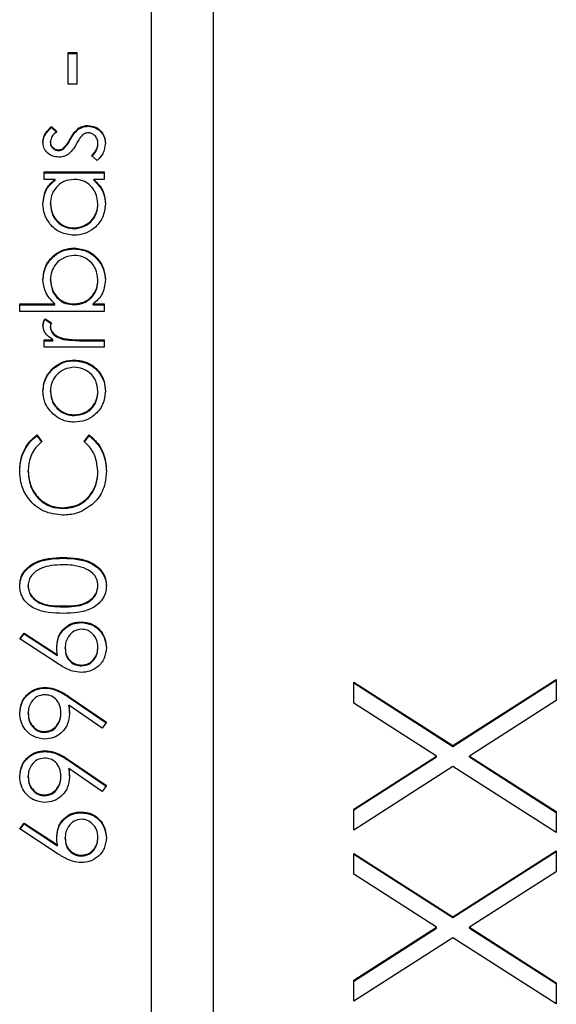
# Model space of a CAD drawing. Header units: millimetres. Extents: x 346 to 1849, y -14 to 1262.
# Tile 20 of 56: x 1334.38 to 1337.82, y 524.39 to 530.71. Entities that reach past the tile are written whole.
import ezdxf

# ---------------------------------------------------------------- set-up
doc = ezdxf.new("R2010")
doc.units = ezdxf.units.MM

msp = doc.modelspace()

# ---------------------------------------------------------------- linework, layer by layer
at = {"color": 7, "linetype": 'Continuous', "lineweight": 25}
for p, q in [((1335.2189, 559.6373), (1335.2189, 519.6908)), ((1335.6189, 519.6908), (1335.6189, 559.6373)), ((1334.6882, 530.4955), (1334.7425, 530.4955)), ((1334.6882, 530.2922), (1334.6882, 530.4955)), ((1334.6882, 530.4903), (1334.7425, 530.4903)), ((1334.7425, 530.4955), (1334.7425, 530.2922)), ((1334.7425, 530.2922), (1334.6882, 530.2922)), ((1334.5804, 530.0212), (1334.6136, 529.9891)), ((1334.5804, 530.0161), (1334.5804, 530.0212)), ((1334.5804, 530.0161), (1334.6136, 529.9839)), ((1334.7542, 530.0048), (1334.7542, 530.01)), ((1334.814, 530.0228), (1334.814, 530.028)), ((1334.5729, 529.9172), (1334.5729, 529.9224)), ((1334.66, 529.8801), (1334.66, 529.8853)), ((1334.6999, 529.9353), (1334.6999, 529.9405)), ((1334.8782, 529.9072), (1334.8782, 529.9124)), ((1334.625, 529.867), (1334.625, 529.8722)), ((1334.8733, 529.8044), (1334.8375, 529.8359)), ((1334.5322, 529.7299), (1334.9189, 529.7299)), ((1334.5322, 529.6825), (1334.5322, 529.7299)), ((1334.5322, 529.7247), (1334.9189, 529.7247)), ((1334.9189, 529.7299), (1334.9189, 529.6825)), ((1334.6038, 529.6825), (1334.5322, 529.6825)), ((1334.6038, 529.6773), (1334.6038, 529.6825)), ((1334.9189, 529.6825), (1334.852, 529.6825)), ((1334.852, 529.6773), (1334.852, 529.6825)), ((1334.5729, 529.5217), (1334.5729, 529.5269)), ((1334.8782, 529.5213), (1334.8782, 529.5264)), ((1334.725, 529.3657), (1334.725, 529.3708)), ((1334.7263, 529.2369), (1334.7263, 529.2421)), ((1334.5729, 529.0342), (1334.5729, 529.0394)), ((1334.8782, 529.0335), (1334.8782, 529.0386)), ((1334.3762, 528.883), (1334.6024, 528.883)), ((1334.3762, 528.8356), (1334.3762, 528.883)), ((1334.3762, 528.8778), (1334.6024, 528.8778)), ((1334.6024, 528.8778), (1334.6024, 528.883)), ((1334.7248, 528.8778), (1334.7248, 528.883)), ((1334.8473, 528.883), (1334.9189, 528.883)), ((1334.8473, 528.8778), (1334.8473, 528.883)), ((1334.8473, 528.8778), (1334.9189, 528.8778)), ((1334.9189, 528.883), (1334.9189, 528.8356)), ((1334.9189, 528.8356), (1334.3762, 528.8356)), ((1334.5387, 528.7882), (1334.5798, 528.7621)), ((1334.5387, 528.783), (1334.5387, 528.7882)), ((1334.5387, 528.783), (1334.5782, 528.758)), ((1334.5729, 528.7327), (1334.5729, 528.7379)), ((1334.5322, 528.6527), (1334.5891, 528.6527)), ((1334.5322, 528.6052), (1334.5322, 528.6527)), ((1334.5322, 528.6475), (1334.5891, 528.6475)), ((1334.5891, 528.6475), (1334.5891, 528.6527)), ((1334.6562, 528.656), (1334.6562, 528.6611)), ((1334.7889, 528.6527), (1334.9189, 528.6527)), ((1334.7889, 528.6475), (1334.7889, 528.6527)), ((1334.7889, 528.6475), (1334.9189, 528.6475)), ((1334.9189, 528.6527), (1334.9189, 528.6052)), ((1334.9189, 528.6052), (1334.5322, 528.6052)), ((1334.7266, 528.5188), (1334.7266, 528.5239)), ((1334.5891, 528.4658), (1334.5891, 528.471)), ((1334.5729, 528.3189), (1334.5729, 528.3241)), ((1334.8782, 528.3189), (1334.8782, 528.3241)), ((1334.7269, 528.1665), (1334.7269, 528.1716)), ((1334.4868, 528.0429), (1334.5186, 528.0014)), ((1334.4868, 528.0377), (1334.4868, 528.0429)), ((1334.4868, 528.0377), (1334.5186, 527.9962)), ((1334.79, 528.0014), (1334.8215, 528.0429)), ((1334.79, 527.9962), (1334.8215, 528.0377)), ((1334.8215, 528.0377), (1334.8215, 528.0429)), ((1334.4304, 527.8042), (1334.4304, 527.8094)), ((1334.8782, 527.8075), (1334.8782, 527.8127)), ((1334.6548, 527.5703), (1334.6548, 527.5754)), ((1334.6545, 527.2518), (1334.6545, 527.257)), ((1334.4304, 527.071), (1334.4304, 527.0762)), ((1334.8782, 527.071), (1334.8782, 527.0762)), ((1334.6543, 526.9402), (1334.6543, 526.9453)), ((1334.7704, 526.8385), (1334.7704, 526.8437)), ((1334.3762, 526.7353), (1334.4049, 526.7718)), ((1334.6176, 526.5776), (1334.3762, 526.7353)), ((1334.3789, 526.7336), (1334.4049, 526.7667)), ((1334.4049, 526.7718), (1334.6187, 526.6322)), ((1334.4049, 526.7667), (1334.4049, 526.7718)), ((1334.4049, 526.7667), (1334.6187, 526.627)), ((1334.6679, 526.6718), (1334.6679, 526.677)), ((1334.8782, 526.6759), (1334.8782, 526.6811)), ((1334.6187, 526.627), (1334.6187, 526.6322)), ((1334.7733, 526.5608), (1334.7733, 526.5659)), ((1337.1559, 526.0498), (1337.8189, 526.4734)), ((1337.8189, 526.4734), (1337.8189, 526.339)), ((1334.5388, 526.4185), (1334.5388, 526.4237)), ((1336.5189, 526.4568), (1337.1559, 526.0498)), ((1336.5189, 526.3223), (1336.5189, 526.4568)), ((1336.5189, 526.4516), (1337.1559, 526.0446)), ((1337.1559, 526.0446), (1337.8189, 526.4683)), ((1334.6942, 526.3628), (1334.9325, 526.2001)), ((1334.6942, 526.3576), (1334.6942, 526.3628)), ((1334.6942, 526.3576), (1334.93, 526.1966)), ((1334.9061, 526.1622), (1334.691, 526.3091)), ((1334.691, 526.3039), (1334.691, 526.3091)), ((1337.0507, 525.9824), (1336.5189, 526.3223)), ((1337.8189, 526.339), (1337.2611, 525.9824)), ((1334.4304, 526.2523), (1334.4304, 526.2574)), ((1334.6407, 526.2571), (1334.6407, 526.2623)), ((1334.9325, 526.2001), (1334.9061, 526.1622)), ((1334.5356, 526.1339), (1334.5356, 526.1391)), ((1337.1559, 526.0446), (1337.1559, 526.0498)), ((1334.5388, 526.012), (1334.5388, 526.0171)), ((1336.5189, 525.6425), (1337.0507, 525.9824)), ((1336.5189, 525.6373), (1337.0507, 525.9772)), ((1337.0507, 525.9772), (1337.0507, 525.9824)), ((1337.2611, 525.9824), (1337.8189, 525.6259)), ((1337.2611, 525.9772), (1337.2611, 525.9824)), ((1337.2611, 525.9772), (1337.8189, 525.6207)), ((1334.9061, 525.7557), (1334.691, 525.9026)), ((1334.691, 525.8974), (1334.691, 525.9026)), ((1334.6942, 525.9563), (1334.9325, 525.7936)), ((1334.6942, 525.9511), (1334.6942, 525.9563)), ((1334.6942, 525.9511), (1334.93, 525.7901)), ((1337.1559, 525.9153), (1336.5189, 525.508)), ((1337.8189, 525.4914), (1337.1559, 525.9153)), ((1334.4304, 525.8458), (1334.4304, 525.8509)), ((1334.6407, 525.8506), (1334.6407, 525.8558)), ((1334.9325, 525.7936), (1334.9061, 525.7557)), ((1334.5356, 525.7274), (1334.5356, 525.7326)), ((1334.7704, 525.619), (1334.7704, 525.6242)), ((1336.5189, 525.508), (1336.5189, 525.6425)), ((1337.8189, 525.6259), (1337.8189, 525.4914)), ((1334.3762, 525.5158), (1334.4049, 525.5523)), ((1334.3789, 525.514), (1334.4049, 525.5471)), ((1334.4049, 525.5523), (1334.6187, 525.4127)), ((1334.4049, 525.5471), (1334.4049, 525.5523)), ((1334.4049, 525.5471), (1334.6187, 525.4075)), ((1334.6176, 525.3581), (1334.3762, 525.5158)), ((1334.8782, 525.4564), (1334.8782, 525.4616)), ((1334.6187, 525.4075), (1334.6187, 525.4127)), ((1334.6679, 525.4523), (1334.6679, 525.4575)), ((1334.7733, 525.3412), (1334.7733, 525.3464)), ((1336.5189, 525.3582), (1337.1559, 524.9512)), ((1336.5189, 525.2238), (1336.5189, 525.3582)), ((1336.5189, 525.3531), (1337.1559, 524.9461)), ((1337.1559, 524.9512), (1337.8189, 525.3749)), ((1337.1559, 524.9461), (1337.8189, 525.3697)), ((1337.8189, 525.3749), (1337.8189, 525.2404)), ((1337.0507, 524.8839), (1336.5189, 525.2238)), ((1337.8189, 525.2404), (1337.2611, 524.8839)), ((1337.1559, 524.9461), (1337.1559, 524.9512)), ((1336.5189, 524.544), (1337.0507, 524.8839)), ((1336.5189, 524.5388), (1337.0507, 524.8787)), ((1337.0507, 524.8787), (1337.0507, 524.8839)), ((1337.2611, 524.8839), (1337.8189, 524.5273)), ((1337.2611, 524.8787), (1337.2611, 524.8839)), ((1337.2611, 524.8787), (1337.8189, 524.5222)), ((1337.1559, 524.8168), (1336.5189, 524.4095)), ((1337.8189, 524.3929), (1337.1559, 524.8168)), ((1336.5189, 524.4095), (1336.5189, 524.544)), ((1337.8189, 524.5273), (1337.8189, 524.3929))]:
    msp.add_line(p, q, dxfattribs=at)
for points, knots in [([(1334.5254, 529.9224), (1334.5266, 529.9332), (1334.5291, 529.9549), (1334.5486, 529.9894), (1334.5684, 530.0092), (1334.5804, 530.0212)], [0, 0, 0, 0, 0.279553, 0.559703, 1, 1, 1, 1]), ([(1334.5254, 529.9172), (1334.5266, 529.928), (1334.5291, 529.9498), (1334.5486, 529.9842), (1334.5684, 530.004), (1334.5804, 530.0161)], [0, 0, 0, 0, 0.279553, 0.559703, 1, 1, 1, 1]), ([(1334.6999, 529.9405), (1334.708, 529.9551), (1334.7225, 529.9811), (1334.7445, 530.0012), (1334.7542, 530.01)], [0, 0, 0, 0, 0.560649, 1, 1, 1, 1]), ([(1334.7542, 530.01), (1334.7646, 530.0159), (1334.7833, 530.0263), (1334.8046, 530.0275), (1334.814, 530.028)], [0, 0, 0, 0, 0.559466, 1, 1, 1, 1]), ([(1334.7542, 530.0048), (1334.7646, 530.0107), (1334.7833, 530.0212), (1334.8046, 530.0223), (1334.814, 530.0228)], [0, 0, 0, 0, 0.559466, 1, 1, 1, 1]), ([(1334.814, 530.028), (1334.8306, 530.0261), (1334.8639, 530.0222), (1334.9008, 529.9915), (1334.9226, 529.954), (1334.9247, 529.9279), (1334.9257, 529.9148)], [0, 0, 0, 0, 0.279548, 0.559226, 0.779475, 1, 1, 1, 1]), ([(1334.814, 530.0228), (1334.8306, 530.0209), (1334.8639, 530.0171), (1334.9008, 529.9863), (1334.9226, 529.9489), (1334.9247, 529.9227), (1334.9257, 529.9097)], [0, 0, 0, 0, 0.279548, 0.559226, 0.779475, 1, 1, 1, 1]), ([(1334.6136, 529.9891), (1334.6019, 529.9789), (1334.5812, 529.9608), (1334.5754, 529.9341), (1334.5729, 529.9224)], [0, 0, 0, 0, 0.562045, 1, 1, 1, 1]), ([(1334.6999, 529.9353), (1334.708, 529.9499), (1334.7225, 529.9759), (1334.7445, 529.996), (1334.7542, 530.0048)], [0, 0, 0, 0, 0.560649, 1, 1, 1, 1]), ([(1334.7791, 529.9676), (1334.7705, 529.9574), (1334.7551, 529.9393), (1334.7441, 529.9183), (1334.7392, 529.909)], [0, 0, 0, 0, 0.559074, 1, 1, 1, 1]), ([(1334.816, 529.9806), (1334.8084, 529.9799), (1334.795, 529.9786), (1334.7839, 529.971), (1334.7791, 529.9676)], [0, 0, 0, 0, 0.559603, 1, 1, 1, 1]), ([(1334.8782, 529.9124), (1334.8772, 529.922), (1334.8753, 529.9412), (1334.859, 529.9633), (1334.8386, 529.9781), (1334.8235, 529.9798), (1334.816, 529.9806)], [0, 0, 0, 0, 0.279988, 0.559745, 0.779963, 1, 1, 1, 1]), ([(1334.6269, 529.8248), (1334.6121, 529.8262), (1334.5825, 529.829), (1334.5486, 529.8547), (1334.5282, 529.8875), (1334.5263, 529.9108), (1334.5254, 529.9224)], [0, 0, 0, 0, 0.279936, 0.559437, 0.779611, 1, 1, 1, 1]), ([(1334.5729, 529.9224), (1334.5739, 529.9149), (1334.5759, 529.8998), (1334.5905, 529.8839), (1334.6072, 529.8738), (1334.619, 529.8727), (1334.625, 529.8722)], [0, 0, 0, 0, 0.279313, 0.559072, 0.779518, 1, 1, 1, 1]), ([(1334.5729, 529.9172), (1334.5739, 529.9097), (1334.5759, 529.8947), (1334.5905, 529.8787), (1334.6072, 529.8686), (1334.619, 529.8675), (1334.625, 529.867)], [0, 0, 0, 0, 0.279313, 0.559072, 0.779518, 1, 1, 1, 1]), ([(1334.625, 529.8722), (1334.6321, 529.8731), (1334.6449, 529.8746), (1334.6554, 529.882), (1334.66, 529.8853)], [0, 0, 0, 0, 0.559054, 1, 1, 1, 1]), ([(1334.66, 529.8853), (1334.6687, 529.8947), (1334.6841, 529.9116), (1334.6951, 529.9316), (1334.6999, 529.9405)], [0, 0, 0, 0, 0.559018, 1, 1, 1, 1]), ([(1334.66, 529.8801), (1334.6687, 529.8896), (1334.6841, 529.9064), (1334.6951, 529.9265), (1334.6999, 529.9353)], [0, 0, 0, 0, 0.559018, 1, 1, 1, 1]), ([(1334.7392, 529.909), (1334.7314, 529.895), (1334.7173, 529.8699), (1334.6959, 529.8508), (1334.6864, 529.8424)], [0, 0, 0, 0, 0.560659, 1, 1, 1, 1]), ([(1334.8375, 529.8359), (1334.8497, 529.8479), (1334.8716, 529.8693), (1334.8762, 529.8992), (1334.8782, 529.9124)], [0, 0, 0, 0, 0.560833, 1, 1, 1, 1]), ([(1334.8375, 529.8307), (1334.8497, 529.8427), (1334.8716, 529.8641), (1334.8762, 529.8941), (1334.8782, 529.9072)], [0, 0, 0, 0, 0.560833, 1, 1, 1, 1]), ([(1334.9257, 529.9148), (1334.9226, 529.8909), (1334.9171, 529.848), (1334.8867, 529.8178), (1334.8733, 529.8044)], [0, 0, 0, 0, 0.559289, 1, 1, 1, 1]), ([(1334.625, 529.867), (1334.6321, 529.8679), (1334.6449, 529.8694), (1334.6554, 529.8769), (1334.66, 529.8801)], [0, 0, 0, 0, 0.559054, 1, 1, 1, 1]), ([(1334.6864, 529.8424), (1334.676, 529.8367), (1334.6574, 529.8264), (1334.6362, 529.8253), (1334.6269, 529.8248)], [0, 0, 0, 0, 0.559587, 1, 1, 1, 1]), ([(1334.5254, 529.5262), (1334.5294, 529.5611), (1334.5364, 529.6234), (1334.5832, 529.6644), (1334.6038, 529.6825)], [0, 0, 0, 0, 0.559062, 1, 1, 1, 1]), ([(1334.5254, 529.5211), (1334.5294, 529.5559), (1334.5364, 529.6183), (1334.5832, 529.6592), (1334.6038, 529.6773)], [0, 0, 0, 0, 0.559062, 1, 1, 1, 1]), ([(1334.7264, 529.6825), (1334.7035, 529.6799), (1334.6576, 529.6749), (1334.6072, 529.6322), (1334.5772, 529.5808), (1334.5743, 529.5448), (1334.5729, 529.5269)], [0, 0, 0, 0, 0.27966, 0.55921, 0.779487, 1, 1, 1, 1]), ([(1334.8782, 529.5264), (1334.8755, 529.5491), (1334.87, 529.5943), (1334.8312, 529.6471), (1334.78, 529.6778), (1334.7443, 529.6809), (1334.7264, 529.6825)], [0, 0, 0, 0, 0.279822, 0.559387, 0.779603, 1, 1, 1, 1]), ([(1334.852, 529.6825), (1334.8758, 529.6575), (1334.9184, 529.6127), (1334.9235, 529.5517), (1334.9257, 529.5247)], [0, 0, 0, 0, 0.558763, 1, 1, 1, 1]), ([(1334.852, 529.6773), (1334.8758, 529.6523), (1334.9184, 529.6075), (1334.9235, 529.5465), (1334.9257, 529.5196)], [0, 0, 0, 0, 0.558763, 1, 1, 1, 1]), ([(1334.7245, 529.3234), (1334.6949, 529.3271), (1334.6356, 529.3344), (1334.5711, 529.3904), (1334.5314, 529.4564), (1334.5274, 529.503), (1334.5254, 529.5262)], [0, 0, 0, 0, 0.2794126, 0.5591913, 0.7795483, 1, 1, 1, 1]), ([(1334.5729, 529.5269), (1334.5755, 529.5042), (1334.5808, 529.4589), (1334.6211, 529.4075), (1334.6717, 529.3766), (1334.7072, 529.3728), (1334.725, 529.3708)], [0, 0, 0, 0, 0.279767, 0.559291, 0.779719, 1, 1, 1, 1]), ([(1334.5729, 529.5217), (1334.5755, 529.499), (1334.5808, 529.4538), (1334.6211, 529.4023), (1334.6717, 529.3714), (1334.7072, 529.3676), (1334.725, 529.3657)], [0, 0, 0, 0, 0.279767, 0.559291, 0.779719, 1, 1, 1, 1]), ([(1334.9257, 529.5247), (1334.9222, 529.4951), (1334.9153, 529.4357), (1334.8606, 529.37), (1334.7946, 529.3294), (1334.7479, 529.3254), (1334.7245, 529.3234)], [0, 0, 0, 0, 0.279573, 0.559333, 0.779589, 1, 1, 1, 1]), ([(1334.725, 529.3708), (1334.7476, 529.374), (1334.7928, 529.3804), (1334.8432, 529.422), (1334.873, 529.4731), (1334.8765, 529.5087), (1334.8782, 529.5264)], [0, 0, 0, 0, 0.279429, 0.559146, 0.77957, 1, 1, 1, 1]), ([(1334.725, 529.3657), (1334.7476, 529.3689), (1334.7928, 529.3753), (1334.8432, 529.4168), (1334.873, 529.4679), (1334.8765, 529.5035), (1334.8782, 529.5213)], [0, 0, 0, 0, 0.279429, 0.559146, 0.77957, 1, 1, 1, 1]), ([(1334.5254, 529.0405), (1334.5289, 529.0702), (1334.5358, 529.1296), (1334.5905, 529.1952), (1334.6562, 529.2361), (1334.7029, 529.2401), (1334.7263, 529.2421)], [0, 0, 0, 0, 0.279577, 0.559334, 0.779604, 1, 1, 1, 1]), ([(1334.5254, 529.0354), (1334.5289, 529.065), (1334.5358, 529.1244), (1334.5905, 529.19), (1334.6562, 529.2309), (1334.7029, 529.2349), (1334.7263, 529.2369)], [0, 0, 0, 0, 0.279577, 0.559334, 0.779604, 1, 1, 1, 1]), ([(1334.7263, 529.1947), (1334.7037, 529.1915), (1334.6586, 529.185), (1334.6081, 529.1437), (1334.5782, 529.0927), (1334.5747, 529.0571), (1334.5729, 529.0394)], [0, 0, 0, 0, 0.279403, 0.559104, 0.779552, 1, 1, 1, 1]), ([(1334.7263, 529.2421), (1334.756, 529.2385), (1334.8154, 529.2312), (1334.88, 529.1751), (1334.9197, 529.109), (1334.9237, 529.0624), (1334.9257, 529.0391)], [0, 0, 0, 0, 0.279433, 0.559216, 0.779559, 1, 1, 1, 1]), ([(1334.7263, 529.2369), (1334.756, 529.2333), (1334.8154, 529.226), (1334.88, 529.1699), (1334.9197, 529.1038), (1334.9237, 529.0572), (1334.9257, 529.0339)], [0, 0, 0, 0, 0.279433, 0.559216, 0.779559, 1, 1, 1, 1]), ([(1334.8782, 529.0386), (1334.8756, 529.0613), (1334.8703, 529.1065), (1334.83, 529.1579), (1334.7796, 529.1889), (1334.7441, 529.1927), (1334.7263, 529.1947)], [0, 0, 0, 0, 0.279756, 0.559279, 0.779725, 1, 1, 1, 1]), ([(1334.6024, 528.883), (1334.5779, 528.9078), (1334.5341, 528.9521), (1334.5281, 529.0135), (1334.5254, 529.0405)], [0, 0, 0, 0, 0.559294, 1, 1, 1, 1]), ([(1334.5729, 529.0394), (1334.5757, 529.0167), (1334.5813, 528.9714), (1334.62, 528.9186), (1334.6711, 528.8877), (1334.7069, 528.8846), (1334.7248, 528.883)], [0, 0, 0, 0, 0.2797865, 0.559477, 0.7796267, 1, 1, 1, 1]), ([(1334.5729, 529.0342), (1334.5757, 529.0116), (1334.5813, 528.9663), (1334.62, 528.9134), (1334.6711, 528.8825), (1334.7069, 528.8794), (1334.7248, 528.8778)], [0, 0, 0, 0, 0.279786, 0.559477, 0.779627, 1, 1, 1, 1]), ([(1334.7248, 528.883), (1334.7477, 528.8856), (1334.7936, 528.8906), (1334.8442, 528.9332), (1334.8739, 528.9848), (1334.8768, 529.0207), (1334.8782, 529.0386)], [0, 0, 0, 0, 0.279639, 0.559192, 0.779512, 1, 1, 1, 1]), ([(1334.7248, 528.8778), (1334.7477, 528.8804), (1334.7936, 528.8855), (1334.8442, 528.928), (1334.8739, 528.9796), (1334.8768, 529.0155), (1334.8782, 529.0335)], [0, 0, 0, 0, 0.279639, 0.559192, 0.779512, 1, 1, 1, 1]), ([(1334.9257, 529.0391), (1334.9217, 529.0043), (1334.9145, 528.9421), (1334.8679, 528.9011), (1334.8473, 528.883)], [0, 0, 0, 0, 0.558922, 1, 1, 1, 1]), ([(1334.5254, 528.7469), (1334.5264, 528.7551), (1334.5281, 528.7697), (1334.5355, 528.7825), (1334.5387, 528.7882)], [0, 0, 0, 0, 0.559243, 1, 1, 1, 1]), ([(1334.5254, 528.7417), (1334.5264, 528.7499), (1334.5281, 528.7646), (1334.5355, 528.7774), (1334.5387, 528.783)], [0, 0, 0, 0, 0.559243, 1, 1, 1, 1]), ([(1334.5891, 528.6527), (1334.571, 528.6659), (1334.5456, 528.6844), (1334.5278, 528.7207), (1334.5262, 528.7382), (1334.5254, 528.7469)], [0, 0, 0, 0, 0.558788, 0.779481, 1, 1, 1, 1]), ([(1334.5798, 528.7621), (1334.5778, 528.7578), (1334.5742, 528.7501), (1334.5733, 528.7416), (1334.5729, 528.7379)], [0, 0, 0, 0, 0.560396, 1, 1, 1, 1]), ([(1334.5729, 528.7379), (1334.5753, 528.7267), (1334.5802, 528.7043), (1334.6114, 528.6755), (1334.6392, 528.6666), (1334.6562, 528.6611)], [0, 0, 0, 0, 0.278336, 0.558768, 1, 1, 1, 1]), ([(1334.5729, 528.7327), (1334.5753, 528.7215), (1334.5802, 528.6991), (1334.6114, 528.6704), (1334.6392, 528.6614), (1334.6562, 528.656)], [0, 0, 0, 0, 0.278336, 0.558768, 1, 1, 1, 1]), ([(1334.6562, 528.6611), (1334.6809, 528.658), (1334.725, 528.6524), (1334.7694, 528.6526), (1334.7889, 528.6527)], [0, 0, 0, 0, 0.559636, 1, 1, 1, 1]), ([(1334.6562, 528.656), (1334.6809, 528.6528), (1334.725, 528.6473), (1334.7694, 528.6474), (1334.7889, 528.6475)], [0, 0, 0, 0, 0.559636, 1, 1, 1, 1]), ([(1334.5891, 528.471), (1334.6122, 528.4881), (1334.6534, 528.5186), (1334.7042, 528.5223), (1334.7266, 528.5239)], [0, 0, 0, 0, 0.559216, 1, 1, 1, 1]), ([(1334.5891, 528.4658), (1334.6122, 528.4829), (1334.6534, 528.5134), (1334.7042, 528.5171), (1334.7266, 528.5188)], [0, 0, 0, 0, 0.559216, 1, 1, 1, 1]), ([(1334.7266, 528.5239), (1334.756, 528.5203), (1334.8149, 528.5131), (1334.8809, 528.4598), (1334.9204, 528.3937), (1334.9239, 528.3474), (1334.9257, 528.3243)], [0, 0, 0, 0, 0.279521, 0.559381, 0.779507, 1, 1, 1, 1]), ([(1334.7266, 528.5188), (1334.756, 528.5151), (1334.8149, 528.5079), (1334.8809, 528.4546), (1334.9204, 528.3886), (1334.9239, 528.3423), (1334.9257, 528.3191)], [0, 0, 0, 0, 0.279521, 0.559381, 0.779507, 1, 1, 1, 1]), ([(1334.5254, 528.3243), (1334.5287, 528.3556), (1334.5346, 528.4117), (1334.5724, 528.4529), (1334.5891, 528.471)], [0, 0, 0, 0, 0.559182, 1, 1, 1, 1]), ([(1334.5254, 528.3191), (1334.5287, 528.3505), (1334.5346, 528.4065), (1334.5724, 528.4477), (1334.5891, 528.4658)], [0, 0, 0, 0, 0.5591815, 1, 1, 1, 1]), ([(1334.7269, 528.4765), (1334.7043, 528.4739), (1334.6591, 528.4687), (1334.6093, 528.427), (1334.5778, 528.3773), (1334.5745, 528.3418), (1334.5729, 528.3241)], [0, 0, 0, 0, 0.279586, 0.559398, 0.779653, 1, 1, 1, 1]), ([(1334.8782, 528.3241), (1334.8756, 528.3465), (1334.8705, 528.3912), (1334.8302, 528.4418), (1334.7797, 528.4714), (1334.7445, 528.4748), (1334.7269, 528.4765)], [0, 0, 0, 0, 0.279745, 0.559113, 0.779606, 1, 1, 1, 1]), ([(1334.5894, 528.1771), (1334.5687, 528.201), (1334.5316, 528.2437), (1334.5273, 528.2996), (1334.5254, 528.3243)], [0, 0, 0, 0, 0.55888, 1, 1, 1, 1]), ([(1334.5729, 528.3241), (1334.5757, 528.3015), (1334.5812, 528.2564), (1334.6234, 528.2069), (1334.6736, 528.1762), (1334.7092, 528.1732), (1334.7269, 528.1716)], [0, 0, 0, 0, 0.279484, 0.559256, 0.779547, 1, 1, 1, 1]), ([(1334.5729, 528.3189), (1334.5757, 528.2963), (1334.5812, 528.2512), (1334.6234, 528.2017), (1334.6736, 528.171), (1334.7092, 528.168), (1334.7269, 528.1665)], [0, 0, 0, 0, 0.279484, 0.559256, 0.779547, 1, 1, 1, 1]), ([(1334.9257, 528.3243), (1334.9227, 528.2947), (1334.9167, 528.2355), (1334.8618, 528.1704), (1334.7962, 528.1306), (1334.7498, 528.1263), (1334.7266, 528.1242)], [0, 0, 0, 0, 0.279776, 0.559179, 0.779592, 1, 1, 1, 1]), ([(1334.7269, 528.1716), (1334.7493, 528.1745), (1334.794, 528.1801), (1334.8447, 528.2204), (1334.8735, 528.2714), (1334.8766, 528.3065), (1334.8782, 528.3241)], [0, 0, 0, 0, 0.2796181, 0.5591672, 0.7795123, 1, 1, 1, 1]), ([(1334.7269, 528.1665), (1334.7493, 528.1693), (1334.794, 528.1749), (1334.8447, 528.2153), (1334.8735, 528.2662), (1334.8766, 528.3013), (1334.8782, 528.3189)], [0, 0, 0, 0, 0.279618, 0.559167, 0.779512, 1, 1, 1, 1]), ([(1334.7266, 528.1242), (1334.6981, 528.127), (1334.6472, 528.132), (1334.6071, 528.1633), (1334.5894, 528.1771)], [0, 0, 0, 0, 0.559285, 1, 1, 1, 1]), ([(1334.3762, 527.8123), (1334.3782, 527.8426), (1334.3816, 527.8923), (1334.409, 527.9564), (1334.4416, 528.0055), (1334.4717, 528.0304), (1334.4868, 528.0429)], [0, 0, 0, 0, 0.33969, 0.55984, 0.77993, 1, 1, 1, 1]), ([(1334.3762, 527.8072), (1334.3782, 527.8374), (1334.3816, 527.8872), (1334.409, 527.9512), (1334.4416, 528.0004), (1334.4717, 528.0253), (1334.4868, 528.0377)], [0, 0, 0, 0, 0.33969, 0.55984, 0.77993, 1, 1, 1, 1]), ([(1334.5186, 528.0014), (1334.5006, 527.9842), (1334.4709, 527.9557), (1334.4458, 527.9041), (1334.4326, 527.8575), (1334.4311, 527.8254), (1334.4304, 527.8094)], [0, 0, 0, 0, 0.339327, 0.559466, 0.779727, 1, 1, 1, 1]), ([(1334.8782, 527.8127), (1334.8732, 527.8535), (1334.8643, 527.9266), (1334.8127, 527.9785), (1334.79, 528.0014)], [0, 0, 0, 0, 0.558772, 1, 1, 1, 1]), ([(1334.8215, 528.0429), (1334.844, 528.0227), (1334.8812, 527.9895), (1334.9131, 527.9276), (1334.9299, 527.8714), (1334.9316, 527.8324), (1334.9325, 527.813)], [0, 0, 0, 0, 0.3393414, 0.5595148, 0.7797196, 1, 1, 1, 1]), ([(1334.8215, 528.0377), (1334.844, 528.0176), (1334.8812, 527.9843), (1334.9131, 527.9224), (1334.9299, 527.8662), (1334.9316, 527.8273), (1334.9325, 527.8078)], [0, 0, 0, 0, 0.339341, 0.559515, 0.77972, 1, 1, 1, 1]), ([(1334.6512, 527.528), (1334.6098, 527.5328), (1334.5268, 527.5425), (1334.436, 527.6207), (1334.3834, 527.7148), (1334.3786, 527.7798), (1334.3762, 527.8123)], [0, 0, 0, 0, 0.279512, 0.55908, 0.779374, 1, 1, 1, 1]), ([(1334.4304, 527.8094), (1334.4343, 527.7756), (1334.442, 527.7082), (1334.4995, 527.6295), (1334.575, 527.5826), (1334.6282, 527.5778), (1334.6548, 527.5754)], [0, 0, 0, 0, 0.2798558, 0.5595188, 0.7796855, 1, 1, 1, 1]), ([(1334.4304, 527.8042), (1334.4343, 527.7705), (1334.442, 527.703), (1334.4995, 527.6243), (1334.575, 527.5775), (1334.6282, 527.5727), (1334.6548, 527.5703)], [0, 0, 0, 0, 0.279856, 0.559519, 0.779686, 1, 1, 1, 1]), ([(1334.6548, 527.5754), (1334.6891, 527.5794), (1334.7575, 527.5875), (1334.8313, 527.6537), (1334.8726, 527.7322), (1334.8763, 527.7858), (1334.8782, 527.8127)], [0, 0, 0, 0, 0.2794342, 0.5589213, 0.7792831, 1, 1, 1, 1]), ([(1334.6548, 527.5703), (1334.6891, 527.5743), (1334.7575, 527.5823), (1334.8313, 527.6486), (1334.8726, 527.7271), (1334.8763, 527.7807), (1334.8782, 527.8075)], [0, 0, 0, 0, 0.279434, 0.558921, 0.779283, 1, 1, 1, 1]), ([(1334.9325, 527.813), (1334.9309, 527.7852), (1334.9284, 527.7394), (1334.9066, 527.6791), (1334.8789, 527.6324), (1334.8529, 527.6075), (1334.8399, 527.595)], [0, 0, 0, 0, 0.339838, 0.559927, 0.779959, 1, 1, 1, 1]), ([(1334.8399, 527.595), (1334.8079, 527.5731), (1334.7505, 527.534), (1334.6816, 527.5298), (1334.6512, 527.528)], [0, 0, 0, 0, 0.559029, 1, 1, 1, 1]), ([(1334.3762, 527.0746), (1334.3774, 527.0901), (1334.3799, 527.1213), (1334.4075, 527.178), (1334.4958, 527.2494), (1334.591, 527.2539), (1334.6545, 527.257)], [0, 0, 0, 0, 0.1256, 0.251197, 0.500581, 1, 1, 1, 1]), ([(1334.3762, 527.0694), (1334.3774, 527.085), (1334.3799, 527.1161), (1334.4075, 527.1728), (1334.4958, 527.2442), (1334.591, 527.2488), (1334.6545, 527.2518)], [0, 0, 0, 0, 0.1256, 0.251197, 0.500581, 1, 1, 1, 1]), ([(1334.6545, 527.257), (1334.718, 527.254), (1334.8133, 527.2496), (1334.901, 527.1778), (1334.9287, 527.1212), (1334.9312, 527.0901), (1334.9325, 527.0746)], [0, 0, 0, 0, 0.4994065, 0.7487427, 0.8743724, 1, 1, 1, 1]), ([(1334.6545, 527.2518), (1334.718, 527.2489), (1334.8133, 527.2444), (1334.901, 527.1726), (1334.9287, 527.116), (1334.9312, 527.085), (1334.9325, 527.0694)], [0, 0, 0, 0, 0.499407, 0.748743, 0.874372, 1, 1, 1, 1]), ([(1334.6543, 527.2096), (1334.6052, 527.2076), (1334.5316, 527.2047), (1334.4588, 527.1552), (1334.4343, 527.1125), (1334.4317, 527.0883), (1334.4304, 527.0762)], [0, 0, 0, 0, 0.500072, 0.749021, 0.874598, 1, 1, 1, 1]), ([(1334.7874, 527.1896), (1334.763, 527.1963), (1334.7194, 527.2083), (1334.6742, 527.2092), (1334.6543, 527.2096)], [0, 0, 0, 0, 0.559599, 1, 1, 1, 1]), ([(1334.8782, 527.0762), (1334.8764, 527.0906), (1334.8728, 527.1195), (1334.8425, 527.1641), (1334.8083, 527.1799), (1334.7874, 527.1896)], [0, 0, 0, 0, 0.2802572, 0.5607811, 1, 1, 1, 1]), ([(1334.6545, 526.8979), (1334.5913, 526.9), (1334.5123, 526.9025), (1334.4328, 526.9518), (1334.4012, 526.9861), (1334.3799, 527.0283), (1334.3774, 527.0591), (1334.3762, 527.0746)], [0, 0, 0, 0, 0.498702, 0.624177, 0.749467, 0.874745, 1, 1, 1, 1]), ([(1334.4304, 527.0762), (1334.4317, 527.0641), (1334.4341, 527.0398), (1334.4527, 527.0077), (1334.4787, 526.982), (1334.5431, 526.9471), (1334.6049, 526.9461), (1334.6543, 526.9453)], [0, 0, 0, 0, 0.125139, 0.250418, 0.375519, 0.500847, 1, 1, 1, 1]), ([(1334.4304, 527.071), (1334.4317, 527.0589), (1334.4341, 527.0347), (1334.4527, 527.0025), (1334.4787, 526.9769), (1334.5431, 526.9419), (1334.6049, 526.9409), (1334.6543, 526.9402)], [0, 0, 0, 0, 0.125139, 0.250418, 0.375519, 0.500847, 1, 1, 1, 1]), ([(1334.6543, 526.9453), (1334.7038, 526.9457), (1334.7779, 526.9463), (1334.8501, 526.9971), (1334.8743, 527.0399), (1334.8769, 527.0641), (1334.8782, 527.0762)], [0, 0, 0, 0, 0.500291, 0.749086, 0.874606, 1, 1, 1, 1]), ([(1334.6543, 526.9402), (1334.7038, 526.9406), (1334.7779, 526.9411), (1334.8501, 526.9919), (1334.8743, 527.0347), (1334.8769, 527.0589), (1334.8782, 527.071)], [0, 0, 0, 0, 0.500291, 0.749086, 0.874606, 1, 1, 1, 1]), ([(1334.9325, 527.0746), (1334.9312, 527.0592), (1334.9287, 527.0283), (1334.901, 526.9722), (1334.8121, 526.9028), (1334.7176, 526.8999), (1334.6545, 526.8979)], [0, 0, 0, 0, 0.125551, 0.25109, 0.50025, 1, 1, 1, 1]), ([(1334.6136, 526.6869), (1334.6163, 526.7101), (1334.6216, 526.7564), (1334.664, 526.8079), (1334.7157, 526.8391), (1334.7522, 526.8422), (1334.7704, 526.8437)], [0, 0, 0, 0, 0.279638, 0.559326, 0.779527, 1, 1, 1, 1]), ([(1334.6136, 526.6818), (1334.6163, 526.7049), (1334.6216, 526.7512), (1334.664, 526.8027), (1334.7157, 526.834), (1334.7522, 526.837), (1334.7704, 526.8385)], [0, 0, 0, 0, 0.279638, 0.559326, 0.779527, 1, 1, 1, 1]), ([(1334.7733, 526.7963), (1334.7567, 526.7938), (1334.7234, 526.789), (1334.69, 526.7543), (1334.6706, 526.716), (1334.6688, 526.69), (1334.6679, 526.677)], [0, 0, 0, 0, 0.278754, 0.558605, 0.779147, 1, 1, 1, 1]), ([(1334.7704, 526.8437), (1334.7946, 526.841), (1334.843, 526.8355), (1334.8967, 526.7904), (1334.9271, 526.7354), (1334.9307, 526.6975), (1334.9325, 526.6786)], [0, 0, 0, 0, 0.279631, 0.55896, 0.779478, 1, 1, 1, 1]), ([(1334.7704, 526.8385), (1334.7946, 526.8358), (1334.843, 526.8304), (1334.8967, 526.7852), (1334.9271, 526.7302), (1334.9307, 526.6923), (1334.9325, 526.6734)], [0, 0, 0, 0, 0.279631, 0.55896, 0.779478, 1, 1, 1, 1]), ([(1334.8782, 526.6811), (1334.8766, 526.6973), (1334.8733, 526.7298), (1334.8462, 526.7674), (1334.8116, 526.7923), (1334.786, 526.7949), (1334.7733, 526.7963)], [0, 0, 0, 0, 0.280018, 0.559853, 0.779987, 1, 1, 1, 1]), ([(1334.6187, 526.6322), (1334.6171, 526.6424), (1334.6143, 526.6605), (1334.6138, 526.6789), (1334.6136, 526.6869)], [0, 0, 0, 0, 0.55991, 1, 1, 1, 1]), ([(1334.6679, 526.677), (1334.6693, 526.6609), (1334.672, 526.6287), (1334.6999, 526.5918), (1334.7354, 526.5694), (1334.7606, 526.5671), (1334.7733, 526.5659)], [0, 0, 0, 0, 0.280127, 0.559515, 0.779719, 1, 1, 1, 1]), ([(1334.6679, 526.6718), (1334.6693, 526.6557), (1334.672, 526.6235), (1334.6999, 526.5866), (1334.7354, 526.5642), (1334.7606, 526.5619), (1334.7733, 526.5608)], [0, 0, 0, 0, 0.280127, 0.559515, 0.779719, 1, 1, 1, 1]), ([(1334.9325, 526.6786), (1334.9296, 526.6549), (1334.924, 526.6077), (1334.881, 526.5543), (1334.8271, 526.524), (1334.7899, 526.5203), (1334.7713, 526.5185)], [0, 0, 0, 0, 0.27967, 0.559085, 0.779558, 1, 1, 1, 1]), ([(1334.7733, 526.5659), (1334.7895, 526.5682), (1334.822, 526.5727), (1334.8556, 526.6057), (1334.8753, 526.6429), (1334.8772, 526.6684), (1334.8782, 526.6811)], [0, 0, 0, 0, 0.279059, 0.5588204, 0.7793034, 1, 1, 1, 1]), ([(1334.7733, 526.5608), (1334.7895, 526.563), (1334.822, 526.5676), (1334.8556, 526.6006), (1334.8753, 526.6377), (1334.8772, 526.6632), (1334.8782, 526.6759)], [0, 0, 0, 0, 0.279059, 0.55882, 0.779303, 1, 1, 1, 1]), ([(1334.7713, 526.5185), (1334.7524, 526.5204), (1334.7212, 526.5235), (1334.6809, 526.5402), (1334.6485, 526.5577), (1334.6279, 526.5709), (1334.6176, 526.5776)], [0, 0, 0, 0, 0.339374, 0.559486, 0.779731, 1, 1, 1, 1]), ([(1334.3762, 526.2599), (1334.379, 526.2839), (1334.3847, 526.3319), (1334.4278, 526.3864), (1334.4822, 526.4179), (1334.5199, 526.4217), (1334.5388, 526.4237)], [0, 0, 0, 0, 0.27973, 0.559163, 0.779612, 1, 1, 1, 1]), ([(1334.3762, 526.2547), (1334.379, 526.2787), (1334.3847, 526.3267), (1334.4278, 526.3812), (1334.4822, 526.4128), (1334.5199, 526.4166), (1334.5388, 526.4185)], [0, 0, 0, 0, 0.27973, 0.559163, 0.779612, 1, 1, 1, 1]), ([(1334.5388, 526.4237), (1334.558, 526.4217), (1334.5896, 526.4185), (1334.6304, 526.4012), (1334.6631, 526.3834), (1334.6838, 526.3696), (1334.6942, 526.3628)], [0, 0, 0, 0, 0.3392949, 0.5594254, 0.7796947, 1, 1, 1, 1]), ([(1334.5388, 526.4185), (1334.558, 526.4166), (1334.5896, 526.4134), (1334.6304, 526.3961), (1334.6631, 526.3782), (1334.6838, 526.3645), (1334.6942, 526.3576)], [0, 0, 0, 0, 0.339295, 0.559425, 0.779695, 1, 1, 1, 1]), ([(1334.5356, 526.3762), (1334.5191, 526.3738), (1334.486, 526.3689), (1334.4526, 526.3344), (1334.4332, 526.2964), (1334.4314, 526.2704), (1334.4304, 526.2574)], [0, 0, 0, 0, 0.278722, 0.558569, 0.779171, 1, 1, 1, 1]), ([(1334.6407, 526.2623), (1334.6394, 526.2786), (1334.6368, 526.3112), (1334.6096, 526.3492), (1334.5739, 526.3726), (1334.5484, 526.375), (1334.5356, 526.3762)], [0, 0, 0, 0, 0.280319, 0.55953, 0.779753, 1, 1, 1, 1]), ([(1334.691, 526.3091), (1334.6922, 526.2988), (1334.6945, 526.2803), (1334.6949, 526.2617), (1334.695, 526.2535)], [0, 0, 0, 0, 0.559944, 1, 1, 1, 1]), ([(1334.691, 526.3039), (1334.6922, 526.2936), (1334.6945, 526.2751), (1334.6949, 526.2565), (1334.695, 526.2484)], [0, 0, 0, 0, 0.559944, 1, 1, 1, 1]), ([(1334.5382, 526.0917), (1334.5138, 526.0946), (1334.4649, 526.1003), (1334.4118, 526.147), (1334.3815, 526.2026), (1334.3779, 526.2408), (1334.3762, 526.2599)], [0, 0, 0, 0, 0.279538, 0.558851, 0.779452, 1, 1, 1, 1]), ([(1334.4304, 526.2574), (1334.432, 526.241), (1334.4352, 526.208), (1334.4619, 526.1693), (1334.4967, 526.1433), (1334.5226, 526.1405), (1334.5356, 526.1391)], [0, 0, 0, 0, 0.280092, 0.560011, 0.780131, 1, 1, 1, 1]), ([(1334.4304, 526.2523), (1334.432, 526.2358), (1334.4352, 526.2029), (1334.4619, 526.1641), (1334.4967, 526.1382), (1334.5226, 526.1353), (1334.5356, 526.1339)], [0, 0, 0, 0, 0.2800921, 0.5600105, 0.7801305, 1, 1, 1, 1]), ([(1334.5356, 526.1391), (1334.5524, 526.1418), (1334.5862, 526.1471), (1334.6193, 526.1834), (1334.638, 526.2226), (1334.6398, 526.2491), (1334.6407, 526.2623)], [0, 0, 0, 0, 0.2784725, 0.5584236, 0.7790976, 1, 1, 1, 1]), ([(1334.5356, 526.1339), (1334.5524, 526.1366), (1334.5862, 526.142), (1334.6193, 526.1782), (1334.638, 526.2174), (1334.6398, 526.2439), (1334.6407, 526.2571)], [0, 0, 0, 0, 0.2784725, 0.5584236, 0.7790976, 1, 1, 1, 1]), ([(1334.695, 526.2535), (1334.6925, 526.23), (1334.6874, 526.1829), (1334.6457, 526.1297), (1334.5938, 526.0966), (1334.5568, 526.0933), (1334.5382, 526.0917)], [0, 0, 0, 0, 0.279814, 0.559489, 0.779635, 1, 1, 1, 1]), ([(1334.3762, 525.8534), (1334.379, 525.8774), (1334.3847, 525.9254), (1334.4278, 525.9799), (1334.4822, 526.0114), (1334.5199, 526.0152), (1334.5388, 526.0171)], [0, 0, 0, 0, 0.27973, 0.559163, 0.779612, 1, 1, 1, 1]), ([(1334.3762, 525.8482), (1334.379, 525.8722), (1334.3847, 525.9202), (1334.4278, 525.9747), (1334.4822, 526.0063), (1334.5199, 526.0101), (1334.5388, 526.012)], [0, 0, 0, 0, 0.27973, 0.559163, 0.779612, 1, 1, 1, 1]), ([(1334.5356, 525.9697), (1334.5191, 525.9673), (1334.486, 525.9623), (1334.4526, 525.9279), (1334.4332, 525.8899), (1334.4314, 525.8639), (1334.4304, 525.8509)], [0, 0, 0, 0, 0.278722, 0.558569, 0.779171, 1, 1, 1, 1]), ([(1334.6407, 525.8558), (1334.6394, 525.8721), (1334.6368, 525.9047), (1334.6096, 525.9427), (1334.5739, 525.966), (1334.5484, 525.9685), (1334.5356, 525.9697)], [0, 0, 0, 0, 0.280319, 0.55953, 0.779753, 1, 1, 1, 1]), ([(1334.5388, 526.0171), (1334.558, 526.0152), (1334.5896, 526.012), (1334.6304, 525.9947), (1334.6631, 525.9769), (1334.6838, 525.9631), (1334.6942, 525.9563)], [0, 0, 0, 0, 0.339295, 0.559425, 0.779695, 1, 1, 1, 1]), ([(1334.5388, 526.012), (1334.558, 526.01), (1334.5896, 526.0069), (1334.6304, 525.9895), (1334.6631, 525.9717), (1334.6838, 525.958), (1334.6942, 525.9511)], [0, 0, 0, 0, 0.3392949, 0.5594254, 0.7796947, 1, 1, 1, 1]), ([(1334.691, 525.9026), (1334.6922, 525.8923), (1334.6945, 525.8738), (1334.6949, 525.8552), (1334.695, 525.847)], [0, 0, 0, 0, 0.559944, 1, 1, 1, 1]), ([(1334.5382, 525.6852), (1334.5138, 525.688), (1334.4649, 525.6938), (1334.4118, 525.7405), (1334.3815, 525.7961), (1334.3779, 525.8343), (1334.3762, 525.8534)], [0, 0, 0, 0, 0.279538, 0.558851, 0.779452, 1, 1, 1, 1]), ([(1334.4304, 525.8509), (1334.432, 525.8345), (1334.4352, 525.8015), (1334.4619, 525.7628), (1334.4967, 525.7368), (1334.5226, 525.734), (1334.5356, 525.7326)], [0, 0, 0, 0, 0.280092, 0.560011, 0.780131, 1, 1, 1, 1]), ([(1334.4304, 525.8458), (1334.432, 525.8293), (1334.4352, 525.7963), (1334.4619, 525.7576), (1334.4967, 525.7317), (1334.5226, 525.7288), (1334.5356, 525.7274)], [0, 0, 0, 0, 0.280092, 0.560011, 0.780131, 1, 1, 1, 1]), ([(1334.5356, 525.7326), (1334.5524, 525.7353), (1334.5862, 525.7406), (1334.6193, 525.7769), (1334.638, 525.8161), (1334.6398, 525.8426), (1334.6407, 525.8558)], [0, 0, 0, 0, 0.278472, 0.558424, 0.779098, 1, 1, 1, 1]), ([(1334.5356, 525.7274), (1334.5524, 525.7301), (1334.5862, 525.7355), (1334.6193, 525.7717), (1334.638, 525.8109), (1334.6398, 525.8374), (1334.6407, 525.8506)], [0, 0, 0, 0, 0.278472, 0.558424, 0.779098, 1, 1, 1, 1]), ([(1334.695, 525.847), (1334.6925, 525.8235), (1334.6874, 525.7764), (1334.6457, 525.7232), (1334.5938, 525.6901), (1334.5568, 525.6868), (1334.5382, 525.6852)], [0, 0, 0, 0, 0.279814, 0.559489, 0.779635, 1, 1, 1, 1]), ([(1334.691, 525.8974), (1334.6922, 525.8871), (1334.6945, 525.8686), (1334.6949, 525.85), (1334.695, 525.8419)], [0, 0, 0, 0, 0.5599442, 1, 1, 1, 1]), ([(1334.6136, 525.4674), (1334.6163, 525.4906), (1334.6216, 525.5369), (1334.664, 525.5884), (1334.7157, 525.6196), (1334.7522, 525.6227), (1334.7704, 525.6242)], [0, 0, 0, 0, 0.279638, 0.559326, 0.779527, 1, 1, 1, 1]), ([(1334.6136, 525.4622), (1334.6163, 525.4854), (1334.6216, 525.5317), (1334.664, 525.5832), (1334.7157, 525.6144), (1334.7522, 525.6175), (1334.7704, 525.619)], [0, 0, 0, 0, 0.279638, 0.559326, 0.779527, 1, 1, 1, 1]), ([(1334.7704, 525.6242), (1334.7946, 525.6215), (1334.843, 525.616), (1334.8967, 525.5709), (1334.9271, 525.5159), (1334.9307, 525.478), (1334.9325, 525.459)], [0, 0, 0, 0, 0.279631, 0.55896, 0.779478, 1, 1, 1, 1]), ([(1334.7704, 525.619), (1334.7946, 525.6163), (1334.843, 525.6108), (1334.8967, 525.5657), (1334.9271, 525.5107), (1334.9307, 525.4728), (1334.9325, 525.4539)], [0, 0, 0, 0, 0.279631, 0.55896, 0.779478, 1, 1, 1, 1]), ([(1334.7733, 525.5768), (1334.7567, 525.5743), (1334.7234, 525.5694), (1334.69, 525.5348), (1334.6706, 525.4965), (1334.6688, 525.4705), (1334.6679, 525.4575)], [0, 0, 0, 0, 0.278754, 0.558605, 0.779147, 1, 1, 1, 1]), ([(1334.8782, 525.4616), (1334.8766, 525.4778), (1334.8733, 525.5103), (1334.8462, 525.5479), (1334.8116, 525.5728), (1334.786, 525.5754), (1334.7733, 525.5768)], [0, 0, 0, 0, 0.280018, 0.559853, 0.779987, 1, 1, 1, 1]), ([(1334.6187, 525.4127), (1334.6171, 525.4228), (1334.6143, 525.441), (1334.6138, 525.4593), (1334.6136, 525.4674)], [0, 0, 0, 0, 0.55991, 1, 1, 1, 1]), ([(1334.7733, 525.3464), (1334.7895, 525.3487), (1334.822, 525.3532), (1334.8556, 525.3862), (1334.8753, 525.4233), (1334.8772, 525.4488), (1334.8782, 525.4616)], [0, 0, 0, 0, 0.279059, 0.55882, 0.779303, 1, 1, 1, 1]), ([(1334.6679, 525.4575), (1334.6693, 525.4414), (1334.672, 525.4092), (1334.6999, 525.3723), (1334.7354, 525.3499), (1334.7606, 525.3476), (1334.7733, 525.3464)], [0, 0, 0, 0, 0.280127, 0.559515, 0.779719, 1, 1, 1, 1]), ([(1334.6679, 525.4523), (1334.6693, 525.4362), (1334.672, 525.404), (1334.6999, 525.3671), (1334.7354, 525.3447), (1334.7606, 525.3424), (1334.7733, 525.3412)], [0, 0, 0, 0, 0.280127, 0.559515, 0.779719, 1, 1, 1, 1]), ([(1334.9325, 525.459), (1334.9296, 525.4354), (1334.924, 525.3881), (1334.881, 525.3348), (1334.8271, 525.3045), (1334.7899, 525.3008), (1334.7713, 525.299)], [0, 0, 0, 0, 0.27967, 0.559085, 0.779558, 1, 1, 1, 1]), ([(1334.7733, 525.3412), (1334.7895, 525.3435), (1334.822, 525.348), (1334.8556, 525.381), (1334.8753, 525.4182), (1334.8772, 525.4437), (1334.8782, 525.4564)], [0, 0, 0, 0, 0.279059, 0.55882, 0.779303, 1, 1, 1, 1]), ([(1334.7713, 525.299), (1334.7524, 525.3009), (1334.7212, 525.3039), (1334.6809, 525.3207), (1334.6485, 525.3381), (1334.6279, 525.3514), (1334.6176, 525.3581)], [0, 0, 0, 0, 0.339374, 0.559486, 0.779731, 1, 1, 1, 1])]:
    msp.add_open_spline(points, degree=3, knots=knots, dxfattribs=at)

doc.saveas('drawing.dxf')
